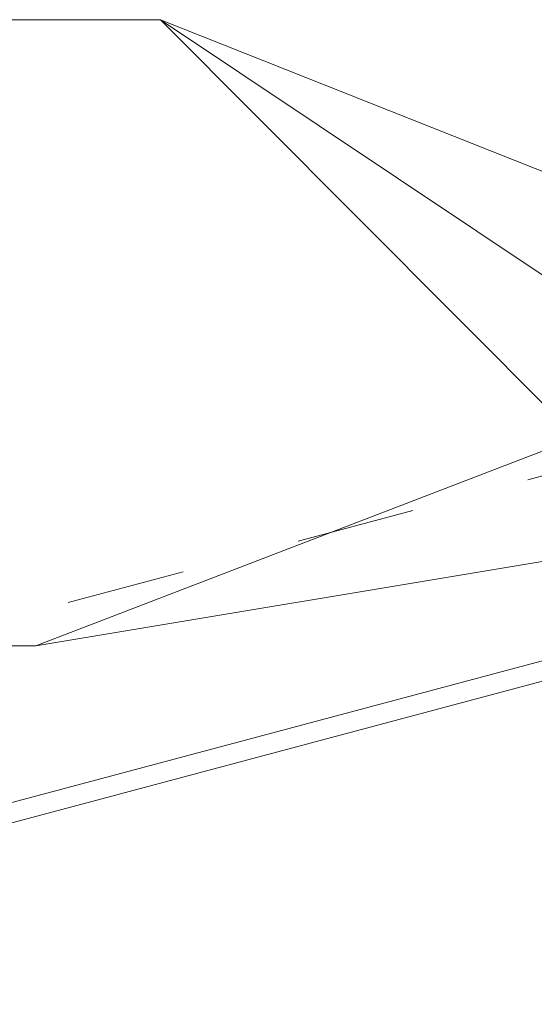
# Model space of a CAD drawing. Header units: millimetres. Extents: x 37081 to 77972, y -4495 to 22354.
# Tile 6 of 109: x 45135 to 45784, y -582 to 661. Entities that reach past the tile are written whole.
import ezdxf

# ---------------------------------------------------------------- set-up
doc = ezdxf.new("R2010")
doc.units = ezdxf.units.MM
doc.linetypes.add('ADSK_Скрыто', pattern=[300, 150, -150])
for name, color, linetype, lineweight in [('G-____-____-SYMB', 111, 'ADSK_Скрыто', 20), ('P-PIPE-____-IDEN', 2, 'Continuous', 20), ('P-PIPE-____-OTLN', 3, 'Continuous', 20)]:
    doc.layers.add(name, color=color, linetype=linetype, lineweight=lineweight)

# ---------------------------------------------------------------- blocks, each defined once
blk = doc.blocks.new('ADSK_M_Арматура трубопроводов - ADSK_Наименование_Диаметр условный_15-1637255-_3D_ копия 2')
at = {"layer": 'P-PIPE-____-IDEN'}
blk.add_line((44405.5, 661.1), (45155.5, 661.1), dxfattribs=at)

msp = doc.modelspace()

# ---------------------------------------------------------------- linework, layer by layer
at = {"layer": 'G-____-____-SYMB'}
msp.add_line((37080.8, -2242.2), (46977.2, 401.2), dxfattribs=at)
at = {"layer": 'P-PIPE-____-IDEN'}
for p, q in [((45312.5, 661.1), (45155.5, 661.1)), ((45312.5, 661.1), (45155.5, 661.1)), ((45312.5, 661.1), (45155.5, 661.1)), ((46229.4, 296.9), (45312.5, 661.1)), ((45938.1, 32.5), (45312.5, 661.1)), ((46030.2, 181.1), (45312.5, 661.1)), ((46126.9, 244.3), (45155.5, -129.3)), ((46023.7, 15.3), (45155.5, -129.3)), ((45155.5, -129.3), (44970.3, -129.3)), ((45155.5, -129.3), (44970.3, -129.3))]:
    msp.add_line(p, q, dxfattribs=at)
at = {"layer": 'P-PIPE-____-OTLN', "color": 150}
for p, q in [((45847.7, -133.8), (44184.5, -578.1)), ((44212.9, -596.4), (45854.1, -158))]:
    msp.add_line(p, q, dxfattribs=at)

# ---------------------------------------------------------------- block references
at = {"layer": 'P-PIPE-____-IDEN'}
msp.add_blockref('ADSK_M_Арматура трубопроводов - ADSK_Наименование_Диаметр условный_15-1637255-_3D_ копия 2', (0, 0), dxfattribs=at)

doc.saveas('drawing.dxf')
